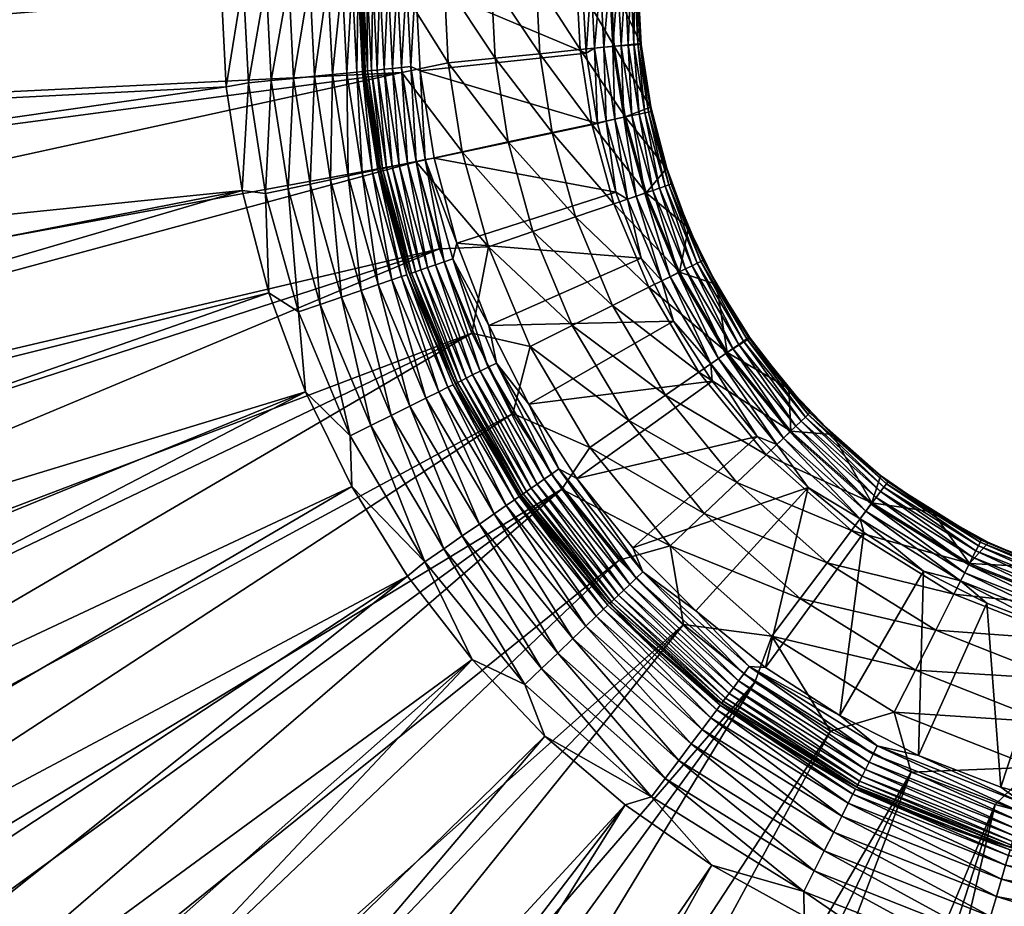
# Model space of a CAD drawing. Header units: inches. Extents: x -210 to 210, y -210 to 210.
# Tile 24 of 52: x -45 to -9, y -33 to -1. Entities that reach past the tile are written whole.
import ezdxf

# ---------------------------------------------------------------- set-up
doc = ezdxf.new("R2010")
doc.units = ezdxf.units.IN
doc.header["$MEASUREMENT"] = 0
doc.layers.add('Layer 1', color=7, linetype='Continuous')

# ---------------------------------------------------------------- blocks, each defined once
blk = doc.blocks.new('Bucket 42 H-22')
at = {"color": 253, "true_color": 0xa4adb2}
mesh = blk.add_polyface(dxfattribs=at)
corners = [(-22.526, 0, 1.677), (-22.414, 2.247, 1.677), (-22.61, 0, 1.346), (-22.5, 0, 20), (-22.5, 0, 2), (-22.381, -2.278, 2), (-31.16, 0, 25), (-29.321, -2.939, 24.856), (-30.984, -3.291, 25), (-24.581, -2.464, 22.637), (-26.16, 0, 23.66), (-24.705, 0, 22.637), (-26.03, -2.61, 23.66), (-25.587, -5.447, 23.66), (-27.636, -2.77, 24.409), (-23.354, -2.341, 21.394), (-22.388, -2.279, 20), (-23.471, 0, 21.394), (-22.957, -4.887, 21.394), (-27.165, -5.783, 24.409), (-29.468, 0, 24.856), (-28.822, -6.136, 24.856), (-27.774, 0, 24.409), (-24.163, -5.144, 22.637), (-22.043, -4.533, 20), (-24.361, -2.588), (-30.5, 0), (-30.327, -3.222), (-23.958, -5.119), (-24.5, 0), (-30.998, -3.108, 0.11), (-30.471, -6.487, 0.11), (-30.669, -3.075, 0.026), (-30.147, -6.418, 0.026), (-30.823, 0, 0.026), (-22.642, -2.27, 1.022), (-22.497, -2.255, 1.346), (-22.755, 0, 1.022), (-22.847, -2.29, 0.722), (-22.962, 0, 0.722), (-23.106, -2.316, 0.462), (-24.057, -2.412, 0.026), (-24.177, 0, 0.026), (-23.846, 0, 0.11), (-23.522, 0, 0.255), (-23.727, -2.379, 0.11), (-23.647, -5.034, 0.026), (-23.405, -2.346, 0.255), (-23.222, 0, 0.462), (-23.324, -4.965, 0.11), (-23.006, -4.898, 0.255), (-22.713, -4.835, 0.462), (-22.459, -4.781, 0.722), (-22.257, -4.738, 1.022), (-22.414, -2.247, 1.677)]
mesh.append_faces([[corners[k] for k in face] for face in [(0, 1, 2), (3, 4, 5), (6, 7, 8), (9, 10, 11), (12, 13, 14), (11, 15, 9), (16, 17, 3), (18, 9, 15), (14, 19, 7), (20, 14, 7), (20, 7, 6), (7, 21, 8), (22, 14, 20), (12, 14, 22), (23, 13, 12), (10, 12, 22), (9, 12, 10), (18, 15, 24), (9, 18, 23), (9, 23, 12), (15, 16, 24), (15, 17, 16), (17, 15, 11), (25, 26, 27), (27, 28, 25), (26, 25, 29), (30, 31, 32), (32, 27, 26), (27, 32, 33), (34, 32, 26), (2, 35, 36), (35, 37, 38), (38, 39, 40), (25, 41, 42), (41, 25, 28), (25, 42, 29), (43, 42, 41), (44, 43, 45), (46, 41, 28), (41, 45, 43), (47, 44, 45), (48, 44, 47), (45, 41, 46), (49, 45, 46), (47, 40, 48), (49, 50, 47), (45, 49, 47), (48, 40, 39), (2, 37, 35), (51, 40, 50), (50, 40, 47), (52, 38, 51), (51, 38, 40), (38, 37, 39), (52, 53, 35), (38, 52, 35), (0, 2, 36), (36, 35, 53), (54, 0, 36), (0, 54, 4)]], dxfattribs={"color": 253})
mesh = blk.add_polyface(dxfattribs=at)
corners = [(-36.51, -3.66, 19.934), (-36.726, -7.536, 20), (-35.889, -7.64, 19.934), (-35.079, -7.468, 19.725), (-34.88, -3.497, 19.361), (-35.687, -3.578, 19.725), (-32.566, 0, 15.807), (-32.611, -3.269, 16.635), (-32.403, -3.248, 15.807), (-33.487, -3.357, 18.196), (-33.655, 0, 18.196), (-34.133, -3.422, 18.845), (-35.055, 0, 19.361), (-35.865, 0, 19.725), (-32.775, 0, 16.635), (-33.139, 0, 17.445), (-32.5, 0, 15), (-32.339, -3.292, 15), (-34.304, 0, 18.845), (-37.302, -3.796, 20), (-37.5, 0, 20), (-36.693, 0, 19.934), (-32.973, -3.306, 17.445), (-32.412, -6.9, 17.445), (-32.917, -7.008, 18.196), (-33.552, -7.143, 18.845), (-32.45, -11.126, 18.845), (-31.835, -10.915, 18.196), (-34.286, -7.299, 19.361), (-33.16, -11.369, 19.361), (-33.927, -11.632, 19.725), (-32.103, -15.992, 19.725), (-34.71, -11.901, 19.934), (-32.843, -16.362, 19.934), (-35.775, -11.218, 20), (-34.46, -14.773, 20), (-30.984, -3.291, 25), (-30.475, -6.503, 25), (-125.157, -23.864, 25), (-29.634, -9.635, 25), (-123.415, -31.671, 25), (-126.407, -15.959, 25), (-127.16, -8.004, 25), (-31.16, 0, 25), (-127.418, 0, 25), (-128.893, -16.973, 20), (-130, 0, 20), (-129.728, -8.508, 20), (-32.5, 0, 2), (-32.328, -3.29, 2), (-32.474, 0, 1.677), (-32.39, 0, 1.346), (-32.312, -3.239, 1.677)]
mesh.append_faces([[corners[k] for k in face] for face in [(0, 1, 2), (3, 4, 5), (5, 0, 2), (6, 7, 8), (9, 10, 11), (12, 13, 5), (7, 6, 14), (10, 9, 15), (6, 8, 16), (17, 16, 8), (18, 4, 11), (19, 1, 0), (20, 19, 21), (7, 14, 22), (22, 14, 15), (9, 22, 15), (7, 22, 23), (10, 18, 11), (22, 24, 23), (9, 24, 22), (24, 9, 25), (24, 26, 27), (25, 9, 11), (4, 18, 12), (26, 24, 25), (25, 11, 28), (26, 25, 29), (11, 4, 28), (3, 5, 2), (29, 28, 30), (29, 25, 28), (3, 30, 28), (31, 29, 30), (5, 4, 12), (13, 21, 0), (3, 32, 30), (3, 28, 4), (2, 32, 3), (30, 33, 31), (32, 33, 30), (0, 5, 13), (19, 0, 21), (34, 2, 1), (34, 32, 2), (35, 32, 34), (33, 32, 35), (36, 37, 38), (37, 39, 40), (36, 41, 42), (36, 38, 41), (36, 42, 43), (44, 43, 42), (19, 45, 1), (20, 46, 47), (47, 45, 19), (20, 47, 19), (48, 16, 49), (17, 49, 16), (48, 49, 50), (51, 50, 52)]], dxfattribs={"color": 253})
mesh = blk.add_polyface(dxfattribs=at)
corners = [(-31.015, -9.728, 15), (-31.84, -6.547, 15), (-31.852, -6.781, 15.807), (-32.339, -3.292, 15), (-32.403, -3.248, 15.807), (-30.805, -10.562, 15.807), (-32.056, -6.824, 16.635), (-31.003, -10.63, 16.635), (-32.611, -3.269, 16.635), (-32.412, -6.9, 17.445), (-31.347, -10.748, 17.445), (-30.124, -15.007, 18.196), (-31.835, -10.915, 18.196), (-33.16, -11.369, 19.361), (-31.377, -15.631, 19.361), (-32.45, -11.126, 18.845), (-30.705, -15.296, 18.845), (-32.917, -7.008, 18.196), (-32.103, -15.992, 19.725), (-31.829, -6.531, 2), (-31.005, -9.722, 2), (-32.328, -3.29, 2), (-31.154, 0, 0.11), (-31.321, -3.14, 0.255), (-30.998, -3.108, 0.11), (-31.62, -3.17, 0.462), (-31.478, 0, 0.255), (-31.762, -6.762, 1.677), (-31.778, 0, 0.462), (-31.878, -3.196, 0.722), (-32.312, -3.239, 1.677), (-30.718, -10.532, 1.677), (-32.474, 0, 1.677), (-32.245, 0, 1.022), (-32.39, 0, 1.346), (-32.229, -3.231, 1.346), (-32.084, -3.216, 1.022), (-32.038, 0, 0.722), (-31.68, -6.744, 1.346), (-30.639, -10.505, 1.346), (-31.538, -6.714, 1.022), (-30.502, -10.458, 1.022), (-31.336, -6.671, 0.722), (-30.306, -10.391, 0.722), (-31.082, -6.617, 0.462), (-30.788, -6.554, 0.255), (-30.823, 0, 0.026), (-30.471, -6.487, 0.11), (-30.669, -3.075, 0.026)]
mesh.append_faces([[corners[k] for k in face] for face in [(0, 1, 2), (2, 1, 3), (3, 4, 2), (5, 0, 2), (6, 2, 4), (7, 2, 6), (6, 4, 8), (5, 2, 7), (8, 9, 6), (10, 7, 6), (11, 10, 12), (10, 6, 9), (9, 12, 10), (13, 14, 15), (16, 12, 15), (12, 9, 17), (11, 12, 16), (16, 15, 14), (14, 13, 18), (1, 0, 19), (19, 0, 20), (3, 1, 21), (21, 1, 19), (22, 23, 24), (25, 23, 26), (27, 19, 20), (25, 28, 29), (19, 30, 21), (31, 27, 20), (32, 21, 30), (33, 34, 35), (27, 30, 19), (30, 35, 34), (36, 33, 35), (37, 33, 36), (38, 27, 31), (35, 30, 27), (38, 35, 27), (36, 29, 37), (39, 38, 31), (38, 40, 36), (41, 40, 39), (35, 38, 36), (37, 29, 28), (39, 40, 38), (22, 26, 23), (42, 41, 43), (42, 29, 40), (40, 29, 36), (41, 42, 40), (44, 25, 42), (42, 25, 29), (25, 26, 28), (43, 44, 42), (44, 45, 23), (25, 44, 23), (24, 46, 22), (45, 47, 24), (24, 23, 45), (48, 46, 24)]], dxfattribs={"color": 253})
mesh = blk.add_polyface(dxfattribs=at)
corners = [(-19.674, -10.92, 20), (-20.676, -8.864, 2), (-19.675, -10.91, 2), (-18.469, -12.847, 2), (-20.679, -8.873, 20), (-21.472, -6.735, 20), (-21.465, -6.731, 2), (-22.043, -4.533, 20), (-22.388, -2.279, 20), (-22.036, -4.522, 2), (-22.5, 0, 20), (-22.381, -2.278, 2), (-23.369, -8.012, 22.637), (-22.202, -7.612, 21.394), (-21.009, -10.466, 21.394), (-22.113, -11.016, 22.637), (-22.957, -4.887, 21.394), (-21.966, -7.531, 0.462), (-22.25, -7.629, 0.255), (-21.054, -10.488, 0.255), (-22.557, -7.734, 0.11), (-21.641, -10.781, 0.026), (-21.344, -10.633, 0.11), (-22.032, -4.69, 1.677), (-22.414, -2.247, 1.677), (-22.497, -2.255, 1.346), (-22.114, -4.708, 1.346), (-22.5, 0, 2), (-22.381, -9.967), (-21.225, -12.237), (-22.87, -7.841, 0.026), (-19.603, -13.578, 0.11), (-21.388, -7.333, 1.346), (-21.309, -7.306, 1.677), (-20.785, -10.355, 0.462), (-19.337, -13.393, 0.255), (-22.713, -4.835, 0.462), (-21.721, -7.447, 0.722), (-19.09, -13.222, 0.462), (-20.553, -10.239, 0.722), (-22.459, -4.781, 0.722), (-21.525, -7.38, 1.022), (-20.368, -10.147, 1.022), (-18.876, -13.074, 0.722), (-22.257, -4.738, 1.022), (-20.238, -10.082, 1.346), (-18.706, -12.957, 1.022), (-20.163, -10.044, 1.677), (-18.587, -12.874, 1.346), (-18.518, -12.826, 1.677)]
mesh.append_faces([[corners[k] for k in face] for face in [(0, 1, 2), (3, 0, 2), (4, 5, 1), (4, 1, 0), (6, 5, 7), (5, 6, 1), (8, 9, 7), (6, 7, 9), (8, 10, 11), (11, 9, 8), (12, 13, 14), (14, 15, 12), (14, 4, 0), (13, 5, 4), (14, 13, 4), (16, 7, 5), (13, 16, 5), (17, 18, 19), (20, 21, 22), (11, 23, 9), (24, 25, 26), (24, 11, 27), (21, 28, 29), (21, 30, 28), (19, 18, 22), (20, 30, 21), (18, 20, 22), (31, 19, 22), (32, 33, 23), (34, 19, 35), (36, 18, 17), (17, 19, 34), (34, 37, 17), (38, 39, 34), (17, 37, 40), (34, 39, 37), (41, 37, 39), (17, 40, 36), (42, 39, 43), (37, 41, 44), (39, 42, 41), (32, 41, 42), (37, 44, 40), (44, 26, 25), (45, 42, 46), (32, 26, 41), (42, 45, 32), (11, 24, 23), (23, 24, 26), (41, 26, 44), (23, 26, 32), (45, 47, 33), (33, 32, 45), (48, 47, 45), (23, 6, 9), (33, 6, 23), (33, 1, 6), (47, 2, 1), (33, 47, 1), (47, 49, 2)]], dxfattribs={"color": 253})
mesh = blk.add_polyface(dxfattribs=at)
corners = [(-31.015, -9.728, 15), (-30.805, -10.562, 15.807), (-29.869, -12.817, 15), (-29.336, -14.614, 16.635), (-31.003, -10.63, 16.635), (-30.475, -6.503, 25), (-27.875, -9.557, 24.856), (-29.634, -9.635, 25), (-26.376, -13.14, 24.856), (-28.471, -12.664, 25), (-28.822, -6.136, 24.856), (-26.273, -9.008, 24.409), (-24.163, -5.144, 22.637), (-23.369, -8.012, 22.637), (-25.587, -5.447, 23.66), (-30.984, -3.291, 25), (-24.86, -12.385, 24.409), (-27.165, -5.783, 24.409), (-23.416, -11.665, 23.66), (-24.746, -8.484, 23.66), (-29.321, -2.939, 24.856), (-22.113, -11.016, 22.637), (-27.636, -2.77, 24.409), (-22.957, -4.887, 21.394), (-22.202, -7.612, 21.394), (-29.866, -12.803, 2), (-31.005, -9.722, 2), (-29.829, -6.365), (-23.958, -5.119), (-30.327, -3.222), (-22.381, -9.967), (-29.006, -9.431), (-27.867, -12.395), (-23.295, -7.587), (-21.225, -12.237), (-28.861, -14.378, 1.022), (-30.306, -10.391, 0.722), (-30.502, -10.458, 1.022), (-30.147, -6.418, 0.026), (-30.718, -10.532, 1.677), (-29.067, -14.48, 1.677), (-30.639, -10.505, 1.346), (-28.992, -14.443, 1.346), (-29.47, -10.104, 0.11), (-29.157, -9.997, 0.026), (-28.677, -14.286, 0.722), (-30.061, -10.306, 0.462), (-31.082, -6.617, 0.462), (-28.444, -14.17, 0.462), (-29.777, -10.209, 0.255), (-30.788, -6.554, 0.255), (-28.175, -14.036, 0.255), (-30.471, -6.487, 0.11), (-30.669, -3.075, 0.026), (-27.885, -13.892, 0.11), (-27.589, -13.744, 0.026), (-22.87, -7.841, 0.026), (-23.647, -5.034, 0.026), (-23.324, -4.965, 0.11), (-22.557, -7.734, 0.11), (-22.25, -7.629, 0.255), (-23.006, -4.898, 0.255), (-22.713, -4.835, 0.462)]
mesh.append_faces([[corners[k] for k in face] for face in [(0, 1, 2), (3, 1, 4), (5, 6, 7), (8, 9, 6), (7, 6, 9), (6, 5, 10), (11, 6, 10), (12, 13, 14), (15, 10, 5), (16, 8, 6), (16, 6, 11), (10, 17, 11), (18, 16, 11), (19, 11, 17), (17, 14, 19), (18, 11, 19), (20, 17, 10), (21, 18, 19), (13, 19, 14), (19, 13, 21), (22, 14, 17), (12, 23, 24), (24, 13, 12), (25, 0, 2), (25, 26, 0), (27, 28, 29), (30, 31, 32), (33, 27, 31), (32, 34, 30), (31, 30, 33), (27, 33, 28), (35, 36, 37), (38, 27, 29), (25, 39, 26), (40, 41, 39), (37, 41, 42), (43, 44, 38), (45, 46, 36), (47, 36, 46), (48, 49, 46), (46, 49, 50), (51, 43, 49), (46, 50, 47), (43, 52, 49), (38, 44, 31), (49, 52, 50), (38, 53, 52), (44, 43, 54), (27, 38, 31), (38, 52, 43), (44, 32, 31), (55, 32, 44), (30, 56, 33), (57, 33, 56), (57, 28, 33), (56, 58, 57), (59, 58, 56), (60, 61, 59), (59, 61, 58), (60, 62, 61)]], dxfattribs={"color": 253})
mesh = blk.add_polyface(dxfattribs=at)
corners = [(-32.103, -15.992, 19.725), (-29.484, -20.422, 19.725), (-31.377, -15.631, 19.361), (-30.164, -20.893, 19.934), (-32.843, -16.362, 19.934), (-32.792, -18.184, 20), (-34.46, -14.773, 20), (-30.782, -21.412, 20), (-103.148, -79.144, 20), (-105.291, -78.968, 19.869), (-97.754, -85.717, 20), (-96.66, -89.325, 19.869), (-97.876, -90.448, 19.451), (-106.615, -79.961, 19.451), (-99.067, -91.549, 18.723), (-106.32, -75.808, 25.251), (-98.182, -81.194, 25), (-98.381, -85.86, 25.251), (-103.086, -74.87, 25), (-92.892, -87.198, 25), (-100.8, -87.971, 26.042), (-108.935, -77.672, 26.042), (-26.999, -15.555, 25), (-107.586, -68.247, 25), (-111.656, -61.364, 25), (-28.471, -12.664, 25), (-23.169, -20.836, 25), (-20.855, -23.149, 25), (-61.401, -111.644, 25), (-68.287, -107.571, 25), (-15.569, -26.993, 25), (-74.908, -103.066, 25), (-81.233, -98.155, 25), (-18.294, -25.226, 25), (-46.919, -118.455, 25), (-54.263, -115.279, 25), (-12.674, -28.466, 25), (-87.23, -92.864, 25), (-25.23, -18.284, 25), (-115.292, -54.229, 25), (-118.472, -46.884, 25), (-123.415, -31.671, 25), (-29.634, -9.635, 25), (-121.183, -39.361, 25), (-125.157, -23.864, 25), (-30.475, -6.503, 25), (-120.117, -49.745, 20), (-116.605, -57.5, 20), (-108.107, -72.225, 20), (-85.724, -97.745, 20), (-25.843, -27.163, 20), (-91.937, -91.928, 20), (-65.004, -112.583, 20), (-16.524, -33.649, 20), (-19.843, -31.805, 20), (-79.152, -103.136, 20), (-72.231, -108.091, 20), (-22.957, -29.639, 20), (-28.46, -24.411, 20), (-112.597, -65.001, 20), (-35.775, -11.218, 20), (-123.108, -41.787, 20), (-127.506, -25.358, 20), (-125.575, -33.647, 20), (-36.726, -7.536, 20), (-57.507, -116.591, 20), (-128.893, -16.973, 20)]
mesh.append_faces([[corners[k] for k in face] for face in [(0, 1, 2), (3, 0, 4), (5, 4, 6), (7, 3, 5), (3, 4, 5), (8, 9, 10), (10, 9, 11), (9, 12, 11), (13, 14, 12), (15, 16, 17), (18, 16, 15), (17, 16, 19), (20, 21, 17), (22, 23, 24), (25, 22, 24), (26, 19, 16), (19, 26, 27), (28, 29, 30), (31, 32, 33), (34, 35, 36), (31, 33, 29), (37, 19, 27), (16, 38, 26), (23, 38, 18), (18, 38, 16), (22, 38, 23), (25, 24, 39), (39, 40, 25), (41, 42, 43), (44, 45, 41), (42, 25, 40), (40, 43, 42), (33, 32, 27), (32, 37, 27), (30, 29, 33), (35, 28, 36), (6, 46, 47), (48, 8, 7), (49, 50, 51), (52, 53, 54), (55, 56, 57), (56, 52, 54), (57, 50, 49), (58, 8, 10), (10, 51, 58), (59, 7, 5), (5, 47, 59), (60, 61, 6), (62, 63, 64), (63, 61, 60), (53, 52, 65), (57, 56, 54), (57, 49, 55), (58, 51, 50), (7, 8, 58), (7, 59, 48), (6, 47, 5), (6, 61, 46), (64, 63, 60), (64, 66, 62)]], dxfattribs={"color": 253})
mesh = blk.add_polyface(dxfattribs=at)
corners = [(-26.771, -18.543, 15.807), (-26.679, -18.563, 15), (-28.417, -15.773, 15), (-29.869, -12.817, 15), (-30.805, -10.562, 15.807), (-29.149, -14.521, 15.807), (-31.347, -10.748, 17.445), (-29.662, -14.777, 17.445), (-31.003, -10.63, 16.635), (-29.336, -14.614, 16.635), (-26.943, -18.662, 16.635), (-27.242, -18.869, 17.445), (-27.666, -19.163, 18.196), (-30.124, -15.007, 18.196), (-30.705, -15.296, 18.845), (-28.2, -19.533, 18.845), (-31.377, -15.631, 19.361), (-28.817, -19.96, 19.361), (-24.224, -16.779, 24.856), (-25.23, -18.284, 25), (-26.999, -15.555, 25), (-26.376, -13.14, 24.856), (-28.471, -12.664, 25), (-22.832, -15.814, 24.409), (-24.86, -12.385, 24.409), (-21.505, -14.896, 23.66), (-23.416, -11.665, 23.66), (-26.678, -18.557, 2), (-28.419, -15.759, 2), (-29.866, -12.803, 2), (-19.827, -14.392), (-26.427, -15.225), (-24.695, -17.897), (-27.867, -12.395), (-21.225, -12.237), (-30.639, -10.505, 1.346), (-29.067, -14.48, 1.677), (-28.992, -14.443, 1.346), (-26.696, -18.49, 1.677), (-30.502, -10.458, 1.022), (-28.861, -14.378, 1.022), (-30.718, -10.532, 1.677), (-26.627, -18.443, 1.346), (-26.507, -18.36, 1.022), (-28.677, -14.286, 0.722), (-30.306, -10.391, 0.722), (-26.337, -18.242, 0.722), (-28.444, -14.17, 0.462), (-30.061, -10.306, 0.462), (-26.124, -18.094, 0.462), (-28.175, -14.036, 0.255), (-29.777, -10.209, 0.255), (-25.877, -17.923, 0.255), (-27.885, -13.892, 0.11), (-29.47, -10.104, 0.11), (-25.61, -17.739, 0.11), (-27.589, -13.744, 0.026), (-29.157, -9.997, 0.026), (-25.338, -17.55, 0.026)]
mesh.append_faces([[corners[k] for k in face] for face in [(0, 1, 2), (3, 4, 5), (6, 7, 8), (9, 5, 4), (5, 2, 3), (0, 2, 5), (5, 10, 0), (10, 5, 9), (7, 11, 9), (8, 7, 9), (11, 10, 9), (12, 7, 13), (6, 13, 7), (12, 11, 7), (14, 15, 13), (13, 15, 12), (16, 17, 14), (14, 17, 15), (18, 19, 20), (21, 18, 20), (20, 22, 21), (23, 18, 21), (23, 21, 24), (24, 25, 23), (24, 26, 25), (2, 1, 27), (2, 27, 28), (3, 2, 29), (28, 29, 2), (30, 31, 32), (33, 31, 34), (31, 30, 34), (35, 36, 37), (38, 36, 28), (28, 27, 38), (36, 29, 28), (39, 37, 40), (41, 29, 36), (38, 42, 37), (37, 36, 38), (42, 43, 40), (40, 37, 42), (44, 40, 43), (40, 44, 45), (44, 43, 46), (47, 44, 46), (44, 47, 48), (47, 46, 49), (50, 47, 49), (47, 50, 51), (49, 52, 50), (53, 50, 52), (50, 53, 54), (52, 55, 53), (53, 56, 57), (55, 58, 56), (56, 53, 55), (56, 31, 33), (58, 32, 31), (56, 58, 31)]], dxfattribs={"color": 253})
mesh = blk.add_polyface(dxfattribs=at)
corners = [(-17.074, -14.655, 20), (-18.47, -12.851, 20), (-17.076, -14.647, 2), (-18.469, -12.847, 2), (-19.674, -10.92, 20), (-20.112, -19.155, 24.409), (-15.696, -20.928, 23.66), (-16.664, -22.219, 24.409), (-21.339, -20.323, 24.856), (-24.224, -16.779, 24.856), (-23.169, -20.836, 25), (-20.855, -23.149, 25), (-17.681, -23.574, 24.856), (-19.295, -13.364, 21.394), (-22.113, -11.016, 22.637), (-21.009, -10.466, 21.394), (-22.832, -15.814, 24.409), (-18.944, -18.042, 23.66), (-21.505, -14.896, 23.66), (-17.89, -17.038, 22.637), (-20.309, -14.067, 22.637), (-23.416, -11.665, 23.66), (-16.996, -16.187, 21.394), (-22.678, -20.395), (-18.215, -16.385), (-24.695, -17.897), (-20.413, -22.659), (-16.376, -18.22), (-17.906, -24.691), (-19.827, -14.392), (-22.56, -21.485, 0.11), (-22.794, -21.709, 0.255), (-18.887, -25.182, 0.255), (-22.32, -21.257, 0.026), (-18.692, -24.923, 0.11), (-19.875, -13.766, 0.026), (-21.225, -12.237), (-18.587, -12.874, 1.346), (-18.706, -12.957, 1.022), (-16.478, -15.693, 1.022), (-17.508, -16.674, 0.026), (-21.641, -10.781, 0.026), (-17.268, -16.446, 0.11), (-17.033, -16.222, 0.255), (-19.337, -13.393, 0.255), (-19.603, -13.578, 0.11), (-21.344, -10.633, 0.11), (-21.054, -10.488, 0.255), (-19.09, -13.222, 0.462), (-20.785, -10.355, 0.462), (-16.816, -16.015, 0.462), (-18.876, -13.074, 0.722), (-20.553, -10.239, 0.722), (-16.628, -15.836, 0.722), (-20.368, -10.147, 1.022), (-18.518, -12.826, 1.677), (-16.312, -15.535, 1.677), (-20.238, -10.082, 1.346), (-20.163, -10.044, 1.677), (-16.373, -15.593, 1.346), (-19.675, -10.91, 2)]
mesh.append_faces([[corners[k] for k in face] for face in [(0, 1, 2), (3, 1, 4), (1, 3, 2), (5, 6, 7), (8, 9, 5), (10, 8, 11), (8, 12, 11), (7, 12, 8), (13, 14, 15), (8, 5, 7), (5, 9, 16), (17, 5, 16), (5, 17, 6), (16, 18, 17), (19, 17, 18), (20, 18, 21), (18, 20, 19), (14, 20, 21), (0, 22, 13), (22, 19, 20), (13, 22, 20), (13, 20, 14), (13, 1, 0), (13, 4, 1), (15, 4, 13), (23, 24, 25), (23, 26, 27), (28, 27, 26), (23, 27, 24), (25, 24, 29), (30, 31, 32), (33, 30, 34), (33, 26, 23), (35, 36, 29), (37, 38, 39), (27, 40, 24), (41, 36, 35), (29, 24, 35), (24, 40, 35), (42, 43, 44), (35, 45, 46), (45, 40, 42), (35, 46, 41), (40, 45, 35), (45, 44, 47), (44, 45, 42), (48, 44, 43), (49, 44, 48), (48, 43, 50), (50, 51, 48), (52, 48, 51), (51, 50, 53), (53, 38, 51), (54, 51, 38), (2, 55, 56), (38, 37, 57), (37, 55, 58), (55, 37, 59), (55, 3, 60), (3, 55, 2)]], dxfattribs={"color": 253})
mesh = blk.add_polyface(dxfattribs=at)
corners = [(-15.503, -16.309, 20), (-15.506, -16.298, 2), (-13.774, -17.784, 2), (-13.776, -17.794, 20), (-11.904, -19.098, 20), (-17.076, -14.647, 2), (-17.074, -14.655, 20), (-11.906, -19.083, 2), (-11.789, -23.353, 23.66), (-15.696, -20.928, 23.66), (-11.133, -22.054, 22.637), (-17.89, -17.038, 22.637), (-16.996, -16.187, 21.394), (-14.083, -18.777, 21.394), (-16.664, -22.219, 24.409), (-14.823, -19.764, 22.637), (-18.944, -18.042, 23.66), (-10.577, -20.953, 21.394), (-12.229, -21.229), (-14.379, -19.836), (-15.24, -26.421), (-16.376, -18.22), (-17.906, -24.691), (-14.506, -19.342, 0.026), (-10.895, -21.583, 0.026), (-17.508, -16.674, 0.026), (-14.308, -19.077, 0.11), (-17.268, -16.446, 0.11), (-14.113, -18.818, 0.255), (-10.6, -20.998, 0.255), (-13.933, -18.577, 0.462), (-10.746, -21.288, 0.11), (-16.628, -15.836, 0.722), (-16.816, -16.015, 0.462), (-17.033, -16.222, 0.255), (-10.465, -20.73, 0.462), (-13.566, -18.088, 1.346), (-13.653, -18.204, 1.022), (-10.255, -20.314, 1.022), (-13.777, -18.369, 0.722), (-10.348, -20.498, 0.722), (-16.478, -15.693, 1.022), (-18.706, -12.957, 1.022), (-16.373, -15.593, 1.346), (-13.516, -18.021, 1.677), (-16.312, -15.535, 1.677), (-18.587, -12.874, 1.346), (-18.518, -12.826, 1.677), (-10.189, -20.184, 1.346), (-10.151, -20.109, 1.677)]
mesh.append_faces([[corners[k] for k in face] for face in [(0, 1, 2), (3, 2, 4), (5, 1, 6), (0, 2, 3), (0, 6, 1), (7, 4, 2), (8, 9, 10), (11, 12, 13), (8, 14, 9), (15, 9, 16), (9, 15, 10), (16, 11, 15), (15, 13, 17), (17, 10, 15), (13, 12, 0), (11, 13, 15), (13, 3, 4), (17, 13, 4), (0, 3, 13), (12, 6, 0), (18, 19, 20), (19, 21, 22), (23, 19, 18), (23, 18, 24), (21, 23, 25), (21, 19, 23), (26, 27, 23), (28, 29, 30), (26, 24, 31), (23, 27, 25), (24, 26, 23), (30, 32, 33), (26, 28, 34), (31, 29, 28), (26, 34, 27), (31, 28, 26), (33, 34, 28), (30, 33, 28), (35, 30, 29), (36, 37, 38), (35, 39, 30), (39, 32, 30), (39, 35, 40), (41, 32, 39), (40, 37, 39), (32, 41, 42), (39, 37, 41), (37, 40, 38), (43, 41, 37), (44, 45, 36), (41, 43, 46), (37, 36, 43), (43, 45, 47), (1, 45, 44), (36, 45, 43), (48, 44, 36), (45, 1, 5), (44, 2, 1), (44, 7, 2), (44, 49, 7)]], dxfattribs={"color": 253})
mesh = blk.add_polyface(dxfattribs=at)
corners = [(-24.663, -21.168, 15), (-26.679, -18.563, 15), (-26.771, -18.543, 15.807), (-23.582, -22.459, 15.807), (-21.519, -28.692, 19.725), (-25.972, -24.735, 19.725), (-22.016, -29.355, 19.934), (-22.393, -23.558, 15), (-23.733, -22.603, 16.635), (-23.997, -22.854, 17.445), (-19.883, -26.511, 17.445), (-24.841, -23.658, 18.845), (-20.582, -27.443, 18.845), (-24.371, -23.21, 18.196), (-26.943, -18.662, 16.635), (-27.242, -18.869, 17.445), (-27.666, -19.163, 18.196), (-20.193, -26.924, 18.196), (-28.2, -19.533, 18.845), (-25.843, -27.163, 20), (-26.571, -25.306, 19.934), (-28.46, -24.411, 20), (-28.817, -19.96, 19.361), (-25.385, -24.176, 19.361), (-21.033, -28.044, 19.361), (-31.377, -15.631, 19.361), (-29.484, -20.422, 19.725), (-32.103, -15.992, 19.725), (-30.164, -20.893, 19.934), (-30.782, -21.412, 20), (-22.957, -29.639, 20), (-15.569, -26.993, 25), (-12.674, -28.466, 25), (-61.401, -111.644, 25), (-9.649, -29.628, 25), (-46.919, -118.455, 25), (-16.524, -33.649, 20), (-49.751, -120.108, 20), (-13.031, -35.152, 20), (-25.23, -18.284, 25), (-24.224, -16.779, 24.856), (-21.339, -20.323, 24.856), (-23.169, -20.836, 25), (-24.666, -21.156, 2), (-22.398, -23.541, 2), (-26.678, -18.557, 2), (-26.696, -18.49, 1.677), (-26.124, -18.094, 0.462), (-23.012, -21.916, 0.462), (-25.877, -17.923, 0.255), (-23.516, -22.396, 1.677), (-26.627, -18.443, 1.346), (-23.455, -22.338, 1.346), (-23.349, -22.238, 1.022), (-26.507, -18.36, 1.022), (-26.337, -18.242, 0.722), (-23.2, -22.095, 0.722), (-22.56, -21.485, 0.11), (-22.32, -21.257, 0.026), (-25.338, -17.55, 0.026), (-22.794, -21.709, 0.255), (-25.61, -17.739, 0.11), (-24.695, -17.897), (-22.678, -20.395)]
mesh.append_faces([[corners[k] for k in face] for face in [(0, 1, 2), (3, 0, 2), (4, 5, 6), (7, 0, 3), (8, 9, 10), (11, 12, 13), (2, 8, 3), (8, 2, 14), (15, 9, 14), (9, 8, 14), (13, 15, 16), (17, 9, 13), (15, 13, 9), (11, 16, 18), (16, 11, 13), (19, 20, 21), (22, 23, 18), (23, 24, 11), (11, 18, 23), (22, 25, 26), (23, 22, 5), (5, 22, 26), (24, 23, 4), (4, 23, 5), (26, 27, 28), (26, 20, 5), (28, 20, 26), (20, 19, 6), (20, 6, 5), (28, 29, 21), (20, 28, 21), (19, 30, 6), (31, 32, 33), (34, 35, 32), (36, 37, 38), (39, 40, 41), (39, 41, 42), (7, 43, 0), (1, 0, 43), (7, 44, 43), (1, 43, 45), (45, 43, 46), (47, 48, 49), (50, 43, 44), (51, 50, 52), (46, 43, 50), (50, 51, 46), (52, 53, 54), (52, 54, 51), (55, 54, 53), (56, 55, 53), (56, 47, 55), (56, 48, 47), (57, 58, 59), (48, 60, 49), (61, 49, 60), (60, 57, 61), (62, 59, 58), (57, 59, 61), (58, 63, 62)]], dxfattribs={"color": 253})
mesh = blk.add_polyface(dxfattribs=at)
corners = [(1.136, -22.47, 2), (-1.136, -22.47, 20), (-1.143, -22.471, 2), (-5.646, -21.775, 2), (-5.638, -21.783, 20), (-7.819, -21.091, 2), (-3.402, -22.24, 20), (-3.414, -22.237, 2), (-9.908, -20.205, 20), (-11.904, -19.098, 20), (-11.906, -19.083, 2), (-9.915, -20.189, 2), (-7.814, -21.102, 20), (-10.577, -20.953, 21.394), (-6.572, -22.532, 21.394), (-11.133, -22.054, 22.637), (-2.23, -23.365, 21.394), (-6.917, -23.716, 22.637), (1.143, -22.471, 20), (-10.6, -20.998, 0.255), (-6.677, -22.892, 0.11), (-6.586, -22.581, 0.255), (-7.578, -23.299), (-10.895, -21.583, 0.026), (-9.956, -22.386), (-6.77, -23.21, 0.026), (-12.229, -21.229), (-10.746, -21.288, 0.11), (-10.465, -20.73, 0.462), (-6.429, -22.043, 0.722), (-10.255, -20.314, 1.022), (-10.348, -20.498, 0.722), (-2.182, -22.858, 0.722), (-6.372, -21.845, 1.022), (-6.502, -22.293, 0.462), (-2.235, -23.415, 0.255), (-2.207, -23.117, 0.462), (-2.162, -22.653, 1.022), (2.182, -22.858, 0.722), (-10.189, -20.184, 1.346), (-2.148, -22.508, 1.346), (-2.14, -22.424, 1.677), (-6.307, -21.625, 1.677), (-6.331, -21.705, 1.346), (-13.566, -18.088, 1.346), (2.162, -22.653, 1.022), (-10.151, -20.109, 1.677), (-13.516, -18.021, 1.677), (2.14, -22.424, 1.677), (2.148, -22.508, 1.346)]
mesh.append_faces([[corners[k] for k in face] for face in [(0, 1, 2), (3, 4, 5), (6, 3, 7), (8, 9, 10), (8, 11, 12), (8, 10, 11), (5, 4, 12), (5, 12, 11), (1, 6, 7), (3, 6, 4), (7, 2, 1), (13, 14, 15), (6, 16, 14), (12, 14, 13), (15, 14, 17), (16, 1, 18), (16, 6, 1), (14, 4, 6), (14, 12, 4), (13, 8, 12), (13, 9, 8), (19, 20, 21), (22, 23, 24), (23, 22, 25), (23, 26, 24), (27, 25, 20), (25, 27, 23), (28, 19, 21), (20, 19, 27), (29, 30, 31), (32, 33, 29), (34, 21, 35), (34, 28, 21), (34, 31, 28), (36, 29, 34), (37, 32, 38), (31, 34, 29), (29, 36, 32), (39, 30, 33), (40, 41, 42), (30, 29, 33), (33, 32, 37), (3, 5, 42), (43, 33, 37), (44, 30, 39), (40, 37, 45), (39, 33, 43), (37, 40, 43), (39, 46, 47), (43, 42, 46), (46, 39, 43), (42, 41, 7), (40, 42, 43), (2, 41, 48), (49, 41, 40), (46, 11, 10), (11, 46, 5), (46, 42, 5), (7, 3, 42), (41, 2, 7)]], dxfattribs={"color": 253})
mesh = blk.add_polyface(dxfattribs=at)
corners = [(-19.539, -26.052, 15.807), (-14.675, -29.071, 15.807), (-17.195, -27.585, 15), (-23.582, -22.459, 15.807), (-22.393, -23.558, 15), (-19.899, -25.702, 15), (-14.77, -29.258, 16.635), (-19.665, -26.22, 16.635), (-23.733, -22.603, 16.635), (-19.883, -26.511, 17.445), (-14.934, -29.583, 17.445), (-15.166, -30.044, 18.196), (-20.193, -26.924, 18.196), (-23.997, -22.854, 17.445), (-20.582, -27.443, 18.845), (-15.459, -30.623, 18.845), (-24.371, -23.21, 18.196), (-21.033, -28.044, 19.361), (-15.797, -31.294, 19.361), (-24.841, -23.658, 18.845), (-18.294, -25.226, 25), (-20.855, -23.149, 25), (-17.681, -23.574, 24.856), (-15.569, -26.993, 25), (-19.896, -25.687, 2), (-17.197, -27.565, 2), (-14.312, -29.185, 15), (-22.398, -23.541, 2), (-15.24, -26.421), (-14.379, -19.836), (-17.906, -24.691), (-14.634, -28.989, 1.677), (-19.484, -25.979, 1.677), (-19.434, -25.912, 1.346), (-14.596, -28.915, 1.346), (-23.516, -22.396, 1.677), (-23.2, -22.095, 0.722), (-23.349, -22.238, 1.022), (-19.347, -25.796, 1.022), (-23.455, -22.338, 1.346), (-14.531, -28.785, 1.022), (-14.321, -28.369, 0.462), (-18.887, -25.182, 0.255), (-19.067, -25.423, 0.462), (-19.223, -25.631, 0.722), (-14.438, -28.601, 0.722), (-23.012, -21.916, 0.462), (-22.794, -21.709, 0.255), (-14.185, -28.101, 0.255), (-18.692, -24.923, 0.11), (-22.56, -21.485, 0.11), (-14.039, -27.811, 0.11), (-18.494, -24.658, 0.026), (-22.32, -21.257, 0.026), (-13.89, -27.516, 0.026), (-20.413, -22.659)]
mesh.append_faces([[corners[k] for k in face] for face in [(0, 1, 2), (3, 0, 4), (5, 4, 0), (6, 1, 0), (2, 5, 0), (3, 7, 0), (7, 3, 8), (6, 0, 7), (9, 10, 7), (9, 7, 8), (10, 6, 7), (11, 9, 12), (13, 12, 9), (11, 10, 9), (14, 15, 12), (16, 14, 12), (15, 11, 12), (17, 18, 14), (19, 17, 14), (20, 21, 22), (20, 22, 23), (24, 5, 2), (24, 2, 25), (25, 2, 26), (4, 5, 27), (27, 5, 24), (28, 29, 30), (25, 31, 32), (24, 25, 32), (32, 27, 24), (33, 31, 34), (35, 27, 32), (36, 37, 38), (39, 32, 33), (34, 40, 38), (32, 39, 35), (31, 33, 32), (33, 38, 37), (33, 37, 39), (34, 38, 33), (41, 42, 43), (44, 38, 40), (44, 36, 38), (44, 40, 45), (44, 46, 36), (45, 43, 44), (46, 44, 43), (43, 45, 41), (47, 46, 43), (47, 43, 42), (42, 41, 48), (49, 42, 48), (50, 42, 49), (48, 51, 49), (49, 52, 53), (52, 54, 28), (51, 52, 49), (52, 30, 55), (53, 52, 55), (28, 30, 52)]], dxfattribs={"color": 253})
mesh = blk.add_polyface(dxfattribs=at)
corners = [(-14.675, -29.071, 15.807), (-14.312, -29.185, 15), (-17.195, -27.585, 15), (-8.251, -28.289, 24.856), (-12.674, -28.466, 25), (-13.279, -26.306, 24.856), (-7.777, -26.663, 24.409), (-17.681, -23.574, 24.856), (-15.569, -26.993, 25), (-9.649, -29.628, 25), (-2.8, -29.334, 24.856), (-2.639, -27.648, 24.409), (-11.789, -23.353, 23.66), (-6.917, -23.716, 22.637), (-7.325, -25.114, 23.66), (2.639, -27.648, 24.409), (-12.516, -24.794, 24.409), (-16.664, -22.219, 24.409), (-2.347, -24.593, 22.637), (-2.23, -23.365, 21.394), (2.23, -23.365, 21.394), (-2.486, -26.042, 23.66), (2.486, -26.042, 23.66), (-6.572, -22.532, 21.394), (2.347, -24.593, 22.637), (-11.133, -22.054, 22.637), (-17.197, -27.565, 2), (-14.321, -29.162, 2), (-9.956, -22.386), (-9.445, -29), (-7.578, -23.299), (-5.106, -23.963), (-3.217, -30.329), (-2.58, -24.364), (-0.019, -30.497), (0.015, -24.498), (-6.375, -29.825), (-12.229, -21.229), (-12.406, -27.863), (-15.24, -26.421), (-14.634, -28.989, 1.677), (-8.971, -30.757, 0.722), (-14.321, -28.369, 0.462), (-14.438, -28.601, 0.722), (-14.185, -28.101, 0.255), (-8.898, -30.507, 0.462), (-14.039, -27.811, 0.11), (-13.89, -27.516, 0.026), (-18.494, -24.658, 0.026), (-8.723, -29.908, 0.11), (-8.63, -29.59, 0.026), (-8.814, -30.219, 0.255), (-6.677, -22.892, 0.11), (-2.297, -24.068, 0.026), (-2.266, -23.738, 0.11), (-6.77, -23.21, 0.026), (-2.235, -23.415, 0.255), (-6.586, -22.581, 0.255), (2.297, -24.068, 0.026), (2.207, -23.117, 0.462), (-2.182, -22.858, 0.722), (-2.207, -23.117, 0.462), (2.266, -23.738, 0.11), (2.235, -23.415, 0.255), (-6.502, -22.293, 0.462)]
mesh.append_faces([[corners[k] for k in face] for face in [(0, 1, 2), (3, 4, 5), (5, 6, 3), (7, 5, 8), (5, 4, 8), (9, 4, 3), (10, 3, 11), (12, 13, 14), (15, 10, 11), (7, 16, 5), (11, 3, 6), (6, 5, 16), (16, 7, 17), (18, 19, 20), (21, 11, 6), (14, 6, 16), (22, 11, 21), (17, 12, 16), (6, 14, 21), (14, 16, 12), (18, 21, 14), (23, 19, 13), (21, 18, 24), (14, 13, 18), (12, 25, 13), (13, 19, 18), (26, 1, 27), (28, 29, 30), (31, 32, 33), (33, 34, 35), (36, 31, 30), (37, 38, 28), (34, 33, 32), (32, 31, 36), (36, 30, 29), (29, 28, 38), (38, 37, 39), (27, 40, 26), (41, 42, 43), (44, 42, 45), (46, 47, 48), (49, 50, 47), (46, 44, 51), (38, 47, 50), (49, 47, 46), (47, 38, 39), (50, 29, 38), (52, 53, 54), (30, 31, 55), (53, 55, 31), (53, 31, 33), (35, 53, 33), (54, 56, 57), (53, 52, 55), (53, 58, 54), (59, 60, 61), (54, 57, 52), (62, 56, 54), (61, 56, 63), (61, 64, 56)]], dxfattribs={"color": 253})
mesh = blk.add_polyface(dxfattribs=at)
corners = [(-14.675, -29.071, 15.807), (-9.177, -31.464, 16.635), (-9.118, -31.263, 15.807), (-4.915, -32.125, 15), (-8.143, -31.464, 15), (-11.287, -30.481, 15), (-14.312, -29.185, 15), (-9.423, -32.308, 18.196), (-14.934, -29.583, 17.445), (-15.166, -30.044, 18.196), (-14.77, -29.258, 16.635), (-9.279, -31.813, 17.445), (-9.605, -32.932, 18.845), (-15.459, -30.623, 18.845), (-20.582, -27.443, 18.845), (-15.797, -31.294, 19.361), (-21.033, -28.044, 19.361), (-16.163, -32.017, 19.725), (-21.519, -28.692, 19.725), (-16.536, -32.756, 19.934), (-22.016, -29.355, 19.934), (-19.843, -31.805, 20), (-22.957, -29.639, 20), (-3.286, -30.986, 25), (-6.513, -30.471, 25), (-2.8, -29.334, 24.856), (-0.019, -31.158, 25), (-9.649, -29.628, 25), (-8.251, -28.289, 24.856), (2.8, -29.334, 24.856), (-8.156, -31.453, 2), (-11.294, -30.465, 2), (-14.321, -29.162, 2), (-14.634, -28.989, 1.677), (-9.093, -31.175, 1.677), (-14.596, -28.915, 1.346), (-9.069, -31.095, 1.346), (-4.932, -32.12, 2), (-14.531, -28.785, 1.022), (-9.028, -30.955, 1.022), (-3.086, -32.327, 1.677), (-8.971, -30.757, 0.722), (-3.044, -31.893, 0.722), (-8.898, -30.507, 0.462), (-3.078, -32.244, 1.346), (-14.438, -28.601, 0.722), (-3.064, -32.099, 1.022), (-2.96, -31.013, 0.11), (-2.991, -31.336, 0.255), (2.991, -31.336, 0.255), (-14.321, -28.369, 0.462), (-3.02, -31.635, 0.462), (-8.814, -30.219, 0.255), (3.02, -31.635, 0.462), (-14.185, -28.101, 0.255), (-8.723, -29.908, 0.11), (-2.929, -30.683, 0.026), (-8.63, -29.59, 0.026), (-14.039, -27.811, 0.11), (-6.375, -29.825), (2.96, -31.013, 0.11), (-9.445, -29), (-3.217, -30.329), (-0.019, -30.497), (2.929, -30.683, 0.026)]
mesh.append_faces([[corners[k] for k in face] for face in [(0, 1, 2), (2, 3, 4), (0, 2, 5), (6, 0, 5), (2, 4, 5), (7, 8, 9), (1, 0, 10), (8, 11, 10), (11, 1, 10), (7, 11, 8), (12, 9, 13), (14, 15, 13), (15, 16, 17), (16, 18, 17), (18, 19, 17), (19, 18, 20), (21, 20, 22), (19, 20, 21), (23, 24, 25), (25, 26, 23), (24, 27, 28), (24, 28, 25), (29, 26, 25), (4, 30, 31), (4, 31, 5), (6, 5, 32), (31, 32, 5), (32, 31, 33), (30, 34, 31), (35, 34, 36), (31, 34, 33), (37, 34, 30), (38, 36, 39), (33, 34, 35), (40, 36, 34), (41, 42, 43), (36, 38, 35), (44, 39, 36), (45, 38, 39), (41, 39, 46), (45, 39, 41), (42, 41, 46), (47, 48, 49), (50, 41, 43), (51, 43, 42), (52, 43, 51), (53, 48, 51), (43, 52, 54), (51, 48, 52), (55, 52, 48), (56, 57, 47), (52, 55, 58), (48, 47, 55), (59, 57, 56), (47, 57, 55), (60, 56, 47), (57, 59, 61), (56, 62, 59), (56, 63, 62), (56, 64, 63)]], dxfattribs={"color": 253})
mesh = blk.add_polyface(dxfattribs=at)
corners = [(0, -131.614, 19.869), (-16.388, -130.589, 19.869), (0, -133.269, 19.451), (0.01, -129.999, 20), (-8.499, -129.72, 20), (-25.355, -127.505, 20), (-33.648, -125.574, 20), (-32.397, -127.564, 19.869), (-32.805, -129.169, 19.451), (-47.679, -122.674, 19.869), (-16.962, -128.888, 20), (-16.594, -132.232, 19.451), (-41.786, -123.106, 20), (0, -136.392, 17.691), (-16.796, -133.841, 18.723), (-16.983, -135.33, 17.691), (-17.273, -137.643, 14.89), (-33.893, -133.454, 16.392), (-34.147, -134.454, 14.89), (-33.204, -130.74, 18.723), (0, -134.89, 18.723), (-48.279, -124.217, 19.451), (-33.573, -132.195, 17.691), (-17.144, -136.619, 16.392), (-15.981, -126.409, 25), (-7.907, -130.339, 25.251), (-23.547, -128.438, 25.251), (-31.696, -123.404, 25), (-38.681, -124.718, 25.251), (-8.008, -127.165, 25), (-0.01, -127.417, 25), (-8.29, -136.661, 27.397), (-24.689, -134.668, 27.397), (-8.101, -133.544, 26.042), (7.907, -130.339, 25.251), (-40.557, -130.767, 27.397), (-24.126, -131.596, 26.042), (-23.891, -125.151, 25), (-39.632, -127.785, 26.042), (-39.389, -121.166, 25), (8.101, -133.544, 26.042), (-41.413, -133.525, 29.294), (-25.21, -137.508, 29.294), (-42.159, -135.93, 31.659), (-34.832, -135.588, 5), (-36.249, -135.216, 10), (-43.276, -133.133, 5), (-46.919, -118.455, 25), (-9.649, -29.628, 25), (-0.019, -31.158, 25), (-3.286, -30.986, 25), (-6.513, -30.471, 25), (-5.691, -37.062, 20), (-13.031, -35.152, 20), (-49.751, -120.108, 20), (-9.41, -36.292, 20), (-1.905, -37.451, 20), (-41.492, -133.779, 4.193), (-41.554, -133.979, 3.365), (-25.258, -137.769, 4.193), (-41.661, -134.326, 2.555), (-25.295, -137.975, 3.365)]
mesh.append_faces([[corners[k] for k in face] for face in [(0, 1, 2), (0, 3, 4), (5, 6, 7), (1, 5, 7), (8, 7, 9), (5, 1, 10), (1, 7, 11), (6, 12, 7), (10, 1, 4), (0, 4, 1), (13, 14, 15), (11, 7, 8), (2, 1, 11), (16, 17, 18), (19, 14, 8), (14, 20, 11), (19, 8, 21), (14, 11, 8), (2, 11, 20), (15, 19, 22), (15, 14, 19), (13, 20, 14), (17, 23, 22), (23, 15, 22), (24, 25, 26), (27, 26, 28), (25, 29, 30), (31, 32, 33), (25, 30, 34), (32, 35, 36), (29, 25, 24), (26, 37, 24), (26, 36, 38), (27, 37, 26), (39, 27, 28), (36, 25, 33), (25, 34, 33), (26, 25, 36), (38, 28, 26), (33, 40, 31), (36, 33, 32), (35, 38, 36), (41, 32, 42), (41, 35, 32), (42, 43, 41), (44, 45, 46), (47, 48, 39), (39, 48, 27), (49, 30, 29), (24, 50, 29), (27, 51, 37), (24, 37, 50), (5, 10, 52), (12, 53, 54), (6, 5, 55), (56, 4, 3), (10, 4, 52), (55, 12, 6), (57, 58, 59), (60, 61, 58)]], dxfattribs={"color": 253})
mesh = blk.add_polyface(dxfattribs=at)
corners = [(-3.094, -32.418, 15.807), (-4.915, -32.125, 15), (-9.118, -31.263, 15.807), (-1.641, -32.457, 15), (-3.114, -32.626, 16.635), (3.094, -32.418, 15.807), (-9.279, -31.813, 17.445), (-9.423, -32.308, 18.196), (-3.198, -33.502, 18.196), (-9.177, -31.464, 16.635), (3.114, -32.626, 16.635), (-15.459, -30.623, 18.845), (-15.797, -31.294, 19.361), (-9.815, -33.653, 19.361), (-3.149, -32.989, 17.445), (3.149, -32.989, 17.445), (-3.408, -35.703, 19.725), (-3.331, -34.896, 19.361), (3.198, -33.502, 18.196), (-9.41, -36.292, 20), (-10.274, -35.225, 19.934), (-13.031, -35.152, 20), (-3.26, -34.149, 18.845), (-9.605, -32.932, 18.845), (3.26, -34.149, 18.845), (-15.166, -30.044, 18.196), (-5.691, -37.062, 20), (-1.905, -37.451, 20), (-3.487, -36.527, 19.934), (3.331, -34.896, 19.361), (-10.042, -34.431, 19.725), (-16.163, -32.017, 19.725), (3.408, -35.703, 19.725), (-16.536, -32.756, 19.934), (3.487, -36.527, 19.934), (-16.524, -33.649, 20), (-19.843, -31.805, 20), (1.893, -37.45, 20), (-6.513, -30.471, 25), (-3.286, -30.986, 25), (-23.891, -125.151, 25), (-31.696, -123.404, 25), (-9.649, -29.628, 25), (-0.019, -31.158, 25), (-8.008, -127.165, 25), (-41.786, -123.106, 20), (0.01, -129.999, 20), (-8.499, -129.72, 20), (-25.355, -127.505, 20), (-4.932, -32.12, 2), (-1.651, -32.458, 2), (1.641, -32.457, 2), (-8.156, -31.453, 2), (-8.143, -31.464, 15), (-9.069, -31.095, 1.346), (-3.086, -32.327, 1.677), (-3.078, -32.244, 1.346), (-9.093, -31.175, 1.677), (-3.044, -31.893, 0.722), (-3.064, -32.099, 1.022), (3.064, -32.099, 1.022), (3.086, -32.327, 1.677), (-9.028, -30.955, 1.022), (3.078, -32.244, 1.346), (3.044, -31.893, 0.722), (-3.02, -31.635, 0.462)]
mesh.append_faces([[corners[k] for k in face] for face in [(0, 1, 2), (3, 1, 0), (2, 4, 0), (0, 5, 3), (6, 7, 8), (2, 9, 4), (10, 0, 4), (11, 12, 13), (6, 14, 9), (14, 15, 4), (14, 4, 9), (13, 16, 17), (18, 14, 8), (8, 14, 6), (19, 20, 21), (22, 7, 23), (24, 8, 22), (25, 23, 7), (7, 22, 8), (26, 27, 28), (13, 17, 23), (17, 29, 22), (11, 13, 23), (23, 17, 22), (13, 12, 30), (30, 12, 31), (16, 13, 30), (32, 17, 16), (31, 20, 30), (20, 31, 33), (30, 28, 16), (28, 30, 20), (34, 16, 28), (35, 33, 36), (33, 35, 21), (20, 33, 21), (20, 19, 26), (28, 20, 26), (28, 27, 37), (38, 39, 40), (38, 41, 42), (43, 44, 39), (45, 19, 21), (27, 46, 37), (26, 47, 27), (19, 48, 26), (3, 49, 1), (50, 3, 51), (1, 49, 52), (3, 50, 49), (1, 52, 53), (54, 55, 56), (50, 55, 49), (57, 49, 55), (51, 55, 50), (58, 59, 60), (61, 56, 55), (56, 59, 62), (63, 59, 56), (64, 65, 58)]], dxfattribs={"color": 253})

msp = doc.modelspace()

# ---------------------------------------------------------------- block references
at = {"layer": 'Layer 1'}
msp.add_blockref('Bucket 42 H-22', (0, 0), dxfattribs=at)

doc.saveas('drawing.dxf')
